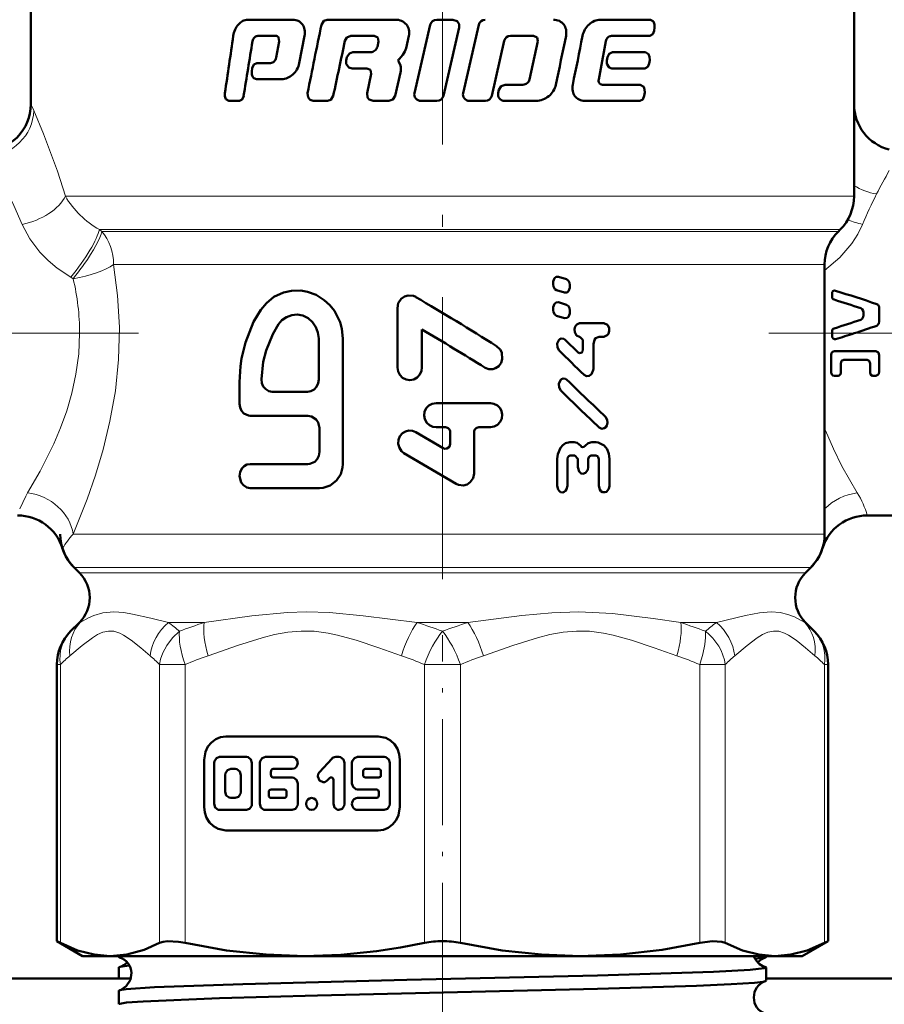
# Model space of a CAD drawing. Extents: x -1595 to 1972, y -1605 to 604.
# Tile 33 of 53: x 134 to 170, y -67 to -25. Entities that reach past the tile are written whole.
import ezdxf

# ---------------------------------------------------------------- set-up
doc = ezdxf.new("R2010")
doc.units = 0
doc.linetypes.add('DASHDOT', pattern=[18.5, 12, -3, 0.5, -3])

msp = doc.modelspace()

# ---------------------------------------------------------------- linework, layer by layer
at = {"color": 7, "linetype": 'DASHDOT', "lineweight": 18}
for p, q in [((151.565, -18.694), (151.565, -54.386)), ((138.638, -38.73), (109.104, -38.73)), ((165.44, -38.73), (193.94, -38.73)), ((151.565, -63.838), (151.565, -90.448))]:
    msp.add_line(p, q, dxfattribs=at)
at = {"color": 7, "lineweight": 50}
for p, q in [((134.065, -21.677), (134.065, -28.98)), ((169.065, -21.677), (169.065, -28.98)), ((169.065, -32.901), (169.065, -21.677)), ((143.28, -25.386), (145.206, -25.386)), ((146.664, -25.386), (149.55, -25.386)), ((151.32, -25.386), (152.004, -25.386)), ((158.276, -25.386), (160.408, -25.386)), ((151.047, -25.6), (150.375, -28.509)), ((151.604, -28.63), (152.277, -25.721)), ((153.111, -25.6), (152.441, -28.508)), ((160.563, -25.86), (160.583, -25.72)), ((143.71, -26.075), (144.47, -26.075)), ((144.625, -26.307), (144.498, -27)), ((144.599, -26.142), (144.625, -26.307)), ((145.476, -27.23), (145.706, -26.077)), ((147.676, -26.075), (148.661, -26.075)), ((148.661, -26.075), (148.819, -26.142)), ((148.851, -26.307), (148.797, -26.539)), ((148.819, -26.142), (148.851, -26.307)), ((150.022, -26.594), (150.142, -26.077)), ((153.661, -28.63), (154.192, -26.288)), ((154.457, -26.075), (155.443, -26.075)), ((155.626, -26.306), (155.272, -27.928)), ((155.443, -26.075), (155.596, -26.142)), ((155.596, -26.142), (155.626, -26.306)), ((158.296, -27.461), (158.509, -26.306)), ((158.749, -26.075), (160.387, -26.075)), ((147.756, -26.77), (148.506, -26.77)), ((158.794, -26.77), (160.197, -26.77)), ((143.676, -27.232), (144.26, -27.232)), ((147.5, -26.983), (147.47, -27.124)), ((149.78, -27.341), (149.705, -27.181)), ((149.72, -27.06), (149.885, -26.884)), ((158.581, -26.983), (158.555, -27.124)), ((160.355, -27.246), (160.377, -27.106)), ((143.479, -27.447), (143.457, -27.587)), ((147.725, -27.459), (148.351, -27.459)), ((148.351, -27.459), (148.508, -27.526)), ((148.508, -27.526), (148.54, -27.69)), ((149.554, -28.63), (149.783, -27.631)), ((158.211, -27.924), (158.296, -27.461)), ((158.768, -27.459), (160.175, -27.459)), ((143.653, -27.921), (144.729, -27.921)), ((148.54, -27.69), (148.358, -28.509)), ((153.967, -28.367), (153.935, -28.508)), ((154.233, -28.154), (154.986, -28.154)), ((158.369, -28.155), (159.979, -28.155)), ((160.142, -28.631), (160.164, -28.49)), ((142.486, -28.844), (142.929, -28.844)), ((146.067, -28.844), (146.674, -28.844)), ((148.62, -28.844), (149.286, -28.844)), ((150.647, -28.844), (151.331, -28.844)), ((152.713, -28.844), (153.392, -28.844)), ((154.201, -28.844), (155.547, -28.844)), ((157.616, -28.844), (159.957, -28.844)), ((168.401, -34.394), (168.479, -34.316)), ((167.815, -35.808), (167.815, -47.28)), ((156.838, -36.425), (156.506, -36.323)), ((156.275, -36.567), (156.275, -36.653)), ((156.986, -36.755), (156.986, -36.668)), ((156.42, -36.896), (156.751, -36.998)), ((168.132, -36.974), (168.132, -37.177)), ((149.651, -37.66), (149.651, -40.19)), ((156.275, -37.655), (156.275, -37.742)), ((156.838, -37.514), (156.506, -37.412)), ((170.14, -38.227), (170.14, -37.668)), ((156.42, -37.985), (156.751, -38.087)), ((156.986, -37.844), (156.986, -37.757)), ((169.472, -37.968), (169.472, -37.851)), ((157.399, -38.306), (158.434, -38.306)), ((146.303, -40.702), (146.303, -38.958)), ((147.333, -44.293), (147.333, -38.958)), ((150.692, -40.19), (150.692, -38.568)), ((157.412, -38.877), (157.399, -38.877)), ((158.434, -38.876), (158.233, -38.876)), ((168.132, -38.73), (168.132, -38.649)), ((168.132, -38.857), (168.132, -38.73)), ((157.338, -39.543), (156.785, -39.007)), ((157.535, -39.035), (157.536, -39.416)), ((157.984, -40.239), (157.983, -39.193)), ((168.097, -40.393), (168.097, -39.643)), ((168.237, -39.487), (169.986, -39.487)), ((170.14, -40.355), (170.14, -39.681)), ((168.501, -40.418), (168.501, -40.013)), ((169.62, -39.859), (168.639, -39.859)), ((169.747, -40.418), (169.747, -40.013)), ((168.386, -40.545), (168.237, -40.545)), ((169.986, -40.545), (169.852, -40.545)), ((142.941, -40.805), (142.941, -41.728)), ((144.321, -41.215), (145.823, -41.215)), ((151.292, -41.704), (153.611, -41.704)), ((143.387, -42.241), (145.846, -42.241)), ((151.696, -42.731), (151.292, -42.731)), ((153.108, -42.731), (153.611, -42.731)), ((146.338, -42.754), (146.338, -43.78)), ((151.595, -43.619), (150.434, -42.934)), ((151.898, -42.937), (151.898, -43.44)), ((152.907, -44.692), (152.907, -42.937)), ((156.986, -43.365), (157.17, -43.365)), ((157.912, -43.363), (158.1, -43.363)), ((149.93, -43.827), (152.151, -45.14)), ((157.195, -43.935), (156.999, -43.935)), ((158.088, -43.934), (157.888, -43.934)), ((143.387, -44.293), (145.846, -44.293)), ((156.444, -44.079), (156.445, -45.219)), ((156.878, -45.219), (156.877, -44.094)), ((157.318, -44.093), (157.318, -44.426)), ((157.764, -44.425), (157.764, -44.093)), ((158.213, -44.092), (158.214, -45.216)), ((158.667, -45.216), (158.666, -44.075)), ((143.387, -45.319), (146.338, -45.319)), ((169.631, -46.48), (176.065, -46.48)), ((135.901, -48.694), (136.126, -48.919)), ((167.005, -48.919), (167.229, -48.694)), ((136.126, -51.04), (135.755, -51.411)), ((136.126, -51.04), (135.755, -51.411)), ((167.005, -51.04), (167.375, -51.411)), ((167.005, -51.04), (167.375, -51.411)), ((135.169, -64.597), (135.169, -52.825)), ((167.961, -64.597), (167.961, -52.825)), ((167.961, -64.597), (167.961, -52.825)), ((148.832, -55.886), (142.353, -55.886)), ((141.429, -56.886), (141.429, -58.886)), ((143.229, -56.757), (142.092, -56.757)), ((145.175, -56.757), (144.037, -56.757)), ((146.86, -56.832), (146.335, -57.4)), ((147.166, -56.757), (147.027, -56.757)), ((149.093, -56.757), (147.956, -56.757)), ((149.756, -58.886), (149.756, -56.886)), ((141.855, -57.014), (141.855, -58.758)), ((142.755, -57.27), (142.565, -57.27)), ((143.466, -58.758), (143.466, -57.014)), ((143.8, -57.014), (143.8, -58.758)), ((144.274, -57.527), (144.274, -57.373)), ((144.369, -57.27), (145.175, -57.27)), ((147.403, -58.758), (147.403, -57.014)), ((147.719, -57.014), (147.719, -57.886)), ((148.193, -57.373), (148.193, -57.527)), ((148.856, -57.27), (148.288, -57.27)), ((148.951, -57.527), (148.951, -57.373)), ((149.33, -58.758), (149.33, -57.014)), ((142.329, -57.527), (142.329, -58.245)), ((142.992, -58.245), (142.992, -57.527)), ((145.175, -57.629), (144.369, -57.629)), ((146.67, -57.763), (146.768, -57.658)), ((146.929, -57.73), (146.929, -58.758)), ((148.288, -57.629), (148.856, -57.629)), ((144.843, -58.142), (144.277, -58.142)), ((145.412, -58.758), (145.412, -57.886)), ((147.956, -58.142), (148.761, -58.142)), ((142.565, -58.501), (142.755, -58.501)), ((144.183, -58.245), (144.183, -58.399)), ((144.277, -58.501), (144.843, -58.501)), ((144.938, -58.399), (144.938, -58.245)), ((148.761, -58.501), (147.956, -58.501)), ((148.856, -58.245), (148.856, -58.399)), ((142.092, -59.014), (143.229, -59.014)), ((144.037, -59.014), (145.175, -59.014)), ((147.956, -59.014), (149.093, -59.014)), ((142.353, -59.886), (148.832, -59.886)), ((135.169, -64.597), (135.322, -64.675)), ((136.265, -65.23), (135.169, -64.597)), ((166.865, -65.23), (167.961, -64.597)), ((167.809, -64.675), (167.961, -64.597)), ((136.265, -65.23), (137.43, -65.23)), ((137.43, -65.23), (145.71, -65.23)), ((137.806, -65.273), (137.806, -65.23)), ((145.71, -65.23), (151.565, -65.23)), ((151.565, -65.23), (157.42, -65.23)), ((157.42, -65.23), (165.701, -65.23)), ((164.866, -65.356), (165.283, -65.298)), ((165.325, -65.273), (165.325, -65.23)), ((165.701, -65.23), (166.865, -65.23)), ((137.806, -66.18), (137.806, -65.716)), ((165.325, -66.278), (165.325, -65.716)), ((117.565, -66.18), (138.318, -66.18)), ((165.325, -66.18), (185.565, -66.18)), ((137.806, -67.284), (137.806, -66.711))]:
    msp.add_line(p, q, dxfattribs=at)
at = {"color": 7, "lineweight": 18}
for p, q in [((134.065, -28.98), (134.187, -29.254)), ((135.533, -32.901), (169.065, -32.901)), ((136.978, -34.316), (168.479, -34.316)), ((136.978, -34.316), (137.08, -34.394)), ((137.08, -34.394), (168.401, -34.394)), ((137.584, -35.808), (137.791, -35.808)), ((137.791, -35.808), (165.13, -35.808)), ((165.13, -35.808), (167.815, -35.808)), ((135.864, -36.408), (135.758, -36.345)), ((167.815, -42.787), (167.846, -42.864)), ((167.846, -42.864), (167.816, -42.871)), ((135.86, -47.28), (167.815, -47.28)), ((167.229, -48.694), (135.901, -48.694)), ((136.126, -48.919), (167.005, -48.919)), ((136.163, -51.04), (136.126, -51.04)), ((139.914, -51.04), (141.435, -51.04)), ((150.489, -51.04), (152.641, -51.04)), ((161.695, -51.04), (163.217, -51.04)), ((166.967, -51.04), (167.005, -51.04)), ((135.746, -51.42), (135.755, -51.411)), ((135.755, -51.411), (135.781, -51.386)), ((167.335, -51.372), (167.375, -51.411)), ((167.375, -51.411), (167.407, -51.444)), ((135.169, -52.825), (135.322, -52.825)), ((135.322, -52.825), (135.322, -64.675)), ((139.538, -64.675), (139.538, -52.825)), ((139.538, -52.825), (140.62, -52.825)), ((140.62, -52.825), (140.62, -64.675)), ((150.8, -64.675), (150.8, -52.825)), ((151.565, -52.825), (150.8, -52.825)), ((152.331, -52.825), (151.565, -52.825)), ((152.331, -52.825), (152.331, -64.675)), ((162.51, -64.675), (162.51, -52.825)), ((162.51, -52.825), (163.592, -52.825)), ((163.592, -52.825), (163.592, -64.675)), ((167.809, -64.675), (167.809, -52.825)), ((167.809, -52.825), (167.961, -52.825))]:
    msp.add_line(p, q, dxfattribs=at)
at = {"color": 7, "linetype": 'DASHDOT', "lineweight": 18, "ltscale": 0.376445}
msp.add_line((151.565, -66.628), (151.565, -51.571), dxfattribs=at)
at = {"color": 7, "lineweight": 50}
for points in [[(146.664, -25.386), (146.519, -25.436), (146.42, -25.6)], [(152.277, -25.721), (152.269, -25.574), (152.185, -25.452), (152.004, -25.386)], [(160.583, -25.72), (160.58, -25.587), (160.535, -25.467), (160.408, -25.386)], [(160.387, -26.075), (160.507, -26.005), (160.563, -25.86)], [(147.421, -26.289), (147.498, -26.148), (147.676, -26.075)], [(147.756, -26.77), (147.606, -26.82), (147.5, -26.983)], [(158.794, -26.77), (158.654, -26.835), (158.581, -26.983)], [(160.377, -27.106), (160.375, -26.972), (160.328, -26.851), (160.197, -26.77)], [(143.676, -27.232), (143.543, -27.299), (143.479, -27.447)], [(147.47, -27.124), (147.476, -27.269), (147.591, -27.42), (147.725, -27.459)], [(158.555, -27.124), (158.559, -27.262), (158.65, -27.416), (158.768, -27.459)], [(143.457, -27.587), (143.46, -27.722), (143.489, -27.806), (143.542, -27.875), (143.653, -27.921)], [(160.175, -27.459), (160.298, -27.391), (160.355, -27.246)], [(154.233, -28.154), (154.063, -28.214), (153.967, -28.367)], [(160.164, -28.49), (160.162, -28.357), (160.122, -28.247), (159.979, -28.155)], [(142.317, -28.508), (142.319, -28.64), (142.361, -28.761), (142.486, -28.844)], [(142.929, -28.844), (143.053, -28.775), (143.113, -28.63)], [(145.831, -28.509), (145.852, -28.695), (145.94, -28.803), (146.067, -28.844)], [(146.674, -28.844), (146.819, -28.793), (146.92, -28.63)], [(148.358, -28.509), (148.384, -28.7), (148.444, -28.776), (148.62, -28.844)], [(149.286, -28.844), (149.457, -28.784), (149.554, -28.63)], [(159.957, -28.844), (160.082, -28.776), (160.142, -28.631)], [(156.506, -36.323), (156.395, -36.334), (156.335, -36.383), (156.278, -36.528), (156.275, -36.567)], [(156.986, -36.668), (156.973, -36.577), (156.932, -36.494), (156.838, -36.425)], [(156.275, -36.653), (156.288, -36.744), (156.346, -36.85), (156.42, -36.896)], [(156.751, -36.998), (156.863, -36.988), (156.924, -36.939), (156.983, -36.794), (156.986, -36.755)], [(147.333, -38.958), (147.283, -38.535), (147.214, -38.257), (146.969, -37.776), (146.771, -37.531), (146.542, -37.321), (146.19, -37.101), (145.82, -36.964), (145.546, -36.915), (145.143, -36.919), (144.813, -36.99), (144.402, -37.178), (144.083, -37.446), (143.843, -37.727)], [(150.431, -37.186), (150.33, -37.14), (150.109, -37.118), (149.949, -37.165), (149.812, -37.262), (149.688, -37.447), (149.651, -37.66)], [(156.506, -37.412), (156.395, -37.422), (156.335, -37.472), (156.278, -37.617), (156.275, -37.655)], [(156.986, -37.757), (156.973, -37.666), (156.932, -37.583), (156.838, -37.514)], [(169.472, -37.851), (169.461, -37.781), (169.413, -37.701), (169.354, -37.665)], [(170.032, -37.489), (170.088, -37.526), (170.131, -37.602), (170.14, -37.668)], [(143.843, -37.727), (143.537, -38.247), (143.188, -39.117), (143.025, -39.809), (142.98, -40.125), (142.941, -40.805)], [(146.303, -38.958), (146.273, -38.704), (146.184, -38.464), (146.041, -38.255), (145.853, -38.09), (145.633, -37.98), (145.394, -37.934), (145.155, -37.954), (144.93, -38.038), (144.735, -38.178), (144.596, -38.342)], [(156.275, -37.742), (156.288, -37.832), (156.346, -37.938), (156.42, -37.985)], [(156.751, -38.087), (156.863, -38.077), (156.924, -38.028), (156.983, -37.882), (156.986, -37.844)], [(169.354, -38.155), (169.413, -38.118), (169.461, -38.037), (169.472, -37.968)], [(144.596, -38.342), (144.346, -38.765), (144.065, -39.459), (143.944, -39.946), (143.866, -40.688)], [(157.399, -38.306), (157.279, -38.351), (157.213, -38.436), (157.179, -38.554), (157.188, -38.677), (157.265, -38.818), (157.399, -38.877)], [(158.434, -38.876), (158.574, -38.815), (158.622, -38.749), (158.658, -38.629), (158.65, -38.504), (158.582, -38.375), (158.434, -38.306)], [(170.14, -38.227), (170.123, -38.314), (170.032, -38.407)], [(156.785, -39.007), (156.721, -38.963), (156.619, -38.954), (156.559, -38.979), (156.51, -39.023), (156.445, -39.17), (156.451, -39.33), (156.525, -39.463)], [(157.412, -38.877), (157.533, -39.013), (157.535, -39.035)], [(157.983, -39.193), (158.026, -39.016), (158.079, -38.943), (158.233, -38.876)], [(168.28, -38.983), (168.235, -38.986), (168.174, -38.958), (168.139, -38.9), (168.132, -38.857)], [(153.38, -40.195), (153.533, -40.256), (153.707, -40.259), (153.822, -40.221), (153.958, -40.123), (154.055, -39.986), (154.105, -39.829), (154.085, -39.555), (154.016, -39.416), (153.87, -39.274)], [(157.536, -39.416), (157.514, -39.507), (157.485, -39.543), (157.447, -39.568), (157.389, -39.571), (157.338, -39.543)], [(168.097, -39.643), (168.11, -39.575), (168.152, -39.519), (168.237, -39.487)], [(169.986, -39.487), (170.102, -39.553), (170.14, -39.681)], [(149.651, -40.19), (149.678, -40.353), (149.751, -40.502), (149.867, -40.621), (150.016, -40.697), (150.181, -40.722), (150.345, -40.691), (150.491, -40.61), (150.603, -40.487), (150.671, -40.334), (150.692, -40.19)], [(168.639, -39.859), (168.538, -39.908), (168.501, -40.013)], [(169.747, -40.013), (169.714, -39.909), (169.62, -39.859)], [(157.586, -40.493), (157.689, -40.551), (157.805, -40.544), (157.901, -40.474), (157.98, -40.297), (157.984, -40.239)], [(168.237, -40.545), (168.171, -40.527), (168.11, -40.459), (168.097, -40.393)], [(168.501, -40.418), (168.49, -40.473), (168.441, -40.53), (168.386, -40.545)], [(169.852, -40.545), (169.774, -40.503), (169.747, -40.418)], [(170.14, -40.355), (170.116, -40.458), (170.084, -40.502), (169.986, -40.545)], [(143.866, -40.688), (143.885, -40.848), (143.948, -40.996), (144.05, -41.114), (144.18, -41.19), (144.321, -41.215)], [(145.823, -41.215), (145.97, -41.19), (146.106, -41.116), (146.212, -41.002), (146.28, -40.857), (146.303, -40.702)], [(156.86, -40.714), (156.795, -40.671), (156.694, -40.661), (156.634, -40.686), (156.584, -40.73), (156.518, -40.876), (156.525, -41.038), (156.599, -41.17)], [(142.941, -41.728), (142.964, -41.888), (143.026, -42.031), (143.126, -42.145), (143.32, -42.235), (143.387, -42.241)], [(151.292, -41.704), (151.134, -41.731), (150.991, -41.805), (150.879, -41.922), (150.808, -42.07), (150.787, -42.231), (150.817, -42.391), (150.895, -42.535), (151.013, -42.646), (151.161, -42.713), (151.292, -42.731)], [(153.611, -42.731), (153.77, -42.703), (153.913, -42.627), (154.025, -42.505), (154.093, -42.352), (154.11, -42.189), (154.082, -42.047), (154.016, -41.916), (153.903, -41.801), (153.755, -41.727), (153.611, -41.704)], [(145.846, -42.241), (145.997, -42.267), (146.195, -42.392), (146.285, -42.524), (146.338, -42.754)], [(158.227, -42.736), (158.342, -42.792), (158.443, -42.774), (158.507, -42.727), (158.554, -42.66), (158.587, -42.539), (158.576, -42.414), (158.498, -42.279)], [(150.434, -42.934), (150.289, -42.878), (150.134, -42.868), (149.989, -42.904), (149.861, -42.984), (149.758, -43.103), (149.693, -43.262), (149.683, -43.441), (149.732, -43.611), (149.824, -43.743), (149.93, -43.827)], [(151.898, -43.44), (151.86, -43.56), (151.758, -43.636), (151.672, -43.644), (151.595, -43.619)], [(156.986, -43.365), (156.8, -43.408), (156.678, -43.49), (156.581, -43.603), (156.465, -43.88), (156.444, -44.079)], [(157.447, -43.525), (157.297, -43.394), (157.17, -43.365)], [(157.632, -43.525), (157.582, -43.569), (157.517, -43.576), (157.477, -43.557), (157.447, -43.525)], [(157.912, -43.364), (157.755, -43.408), (157.632, -43.525)], [(158.666, -44.075), (158.64, -43.864), (158.564, -43.668), (158.437, -43.504), (158.186, -43.372), (158.1, -43.363)], [(146.338, -43.78), (146.313, -43.94), (146.242, -44.084), (146.132, -44.197), (145.92, -44.287), (145.846, -44.293)], [(156.877, -44.094), (156.897, -44.007), (156.939, -43.955), (156.999, -43.935)], [(157.195, -43.935), (157.316, -44.071), (157.318, -44.093)], [(157.764, -44.093), (157.784, -44.004), (157.828, -43.953), (157.888, -43.934)], [(158.088, -43.934), (158.154, -43.957), (158.192, -44.003), (158.213, -44.092)], [(143.387, -44.293), (143.253, -44.317), (143.141, -44.378), (143.034, -44.491), (142.963, -44.647), (142.941, -44.814), (143.009, -45.078), (143.1, -45.2), (143.242, -45.292), (143.387, -45.319)], [(146.338, -45.319), (146.494, -45.306), (146.795, -45.204), (147.061, -44.997), (147.239, -44.724), (147.322, -44.438), (147.333, -44.293)], [(152.151, -45.14), (152.248, -45.184), (152.46, -45.206), (152.614, -45.162), (152.747, -45.071), (152.868, -44.894), (152.907, -44.692)], [(157.318, -44.426), (157.376, -44.618), (157.466, -44.694), (157.54, -44.711)], [(157.54, -44.711), (157.649, -44.674), (157.743, -44.545), (157.764, -44.425)], [(156.445, -45.219), (156.479, -45.374), (156.524, -45.44), (156.588, -45.487), (156.69, -45.501), (156.74, -45.484), (156.803, -45.434), (156.847, -45.367), (156.878, -45.219)], [(158.214, -45.216), (158.254, -45.378), (158.305, -45.444), (158.373, -45.488), (158.472, -45.498), (158.541, -45.471), (158.643, -45.346), (158.667, -45.216)], [(142.353, -55.886), (142.132, -55.915), (141.923, -56.002), (141.739, -56.139), (141.591, -56.32), (141.487, -56.537), (141.429, -56.886)], [(149.756, -56.886), (149.729, -56.646), (149.649, -56.42), (149.522, -56.221), (149.354, -56.061), (149.154, -55.948), (148.832, -55.886)], [(142.092, -56.757), (141.955, -56.804), (141.866, -56.936), (141.855, -57.014)], [(143.466, -57.014), (143.42, -56.862), (143.298, -56.769), (143.229, -56.757)], [(144.037, -56.757), (143.9, -56.805), (143.812, -56.935), (143.8, -57.014)], [(147.403, -57.014), (147.357, -56.862), (147.236, -56.769), (147.166, -56.757)], [(147.956, -56.757), (147.819, -56.804), (147.73, -56.936), (147.719, -57.014)], [(149.33, -57.014), (149.285, -56.862), (149.163, -56.769), (149.093, -56.757)], [(142.565, -57.27), (142.426, -57.319), (142.34, -57.447), (142.329, -57.527)], [(142.992, -57.527), (142.947, -57.376), (142.828, -57.283), (142.755, -57.27)], [(146.335, -57.4), (146.285, -57.481), (146.266, -57.597), (146.337, -57.765), (146.492, -57.838), (146.565, -57.829), (146.67, -57.763)], [(145.412, -57.886), (145.366, -57.734), (145.244, -57.641), (145.175, -57.629)], [(147.719, -57.886), (147.765, -58.037), (147.886, -58.131), (147.956, -58.142)], [(142.329, -58.245), (142.374, -58.396), (142.492, -58.489), (142.565, -58.501)], [(142.755, -58.501), (142.894, -58.452), (142.98, -58.324), (142.992, -58.245)], [(141.429, -58.886), (141.457, -59.126), (141.537, -59.351), (141.663, -59.551), (141.831, -59.711), (142.032, -59.823), (142.353, -59.886)], [(141.855, -58.758), (141.9, -58.909), (142.022, -59.003), (142.092, -59.014)], [(143.229, -59.014), (143.366, -58.967), (143.455, -58.836), (143.466, -58.758)], [(143.8, -58.758), (143.846, -58.909), (143.968, -59.003), (144.037, -59.014)], [(145.175, -59.014), (145.311, -58.967), (145.4, -58.836), (145.412, -58.758)], [(146.929, -58.758), (146.975, -58.91), (147.097, -59.003), (147.166, -59.014)], [(147.166, -59.014), (147.303, -58.967), (147.392, -58.836), (147.403, -58.758)], [(148.832, -59.886), (149.054, -59.856), (149.262, -59.77), (149.447, -59.632), (149.594, -59.451), (149.698, -59.234), (149.756, -58.886)], [(149.093, -59.014), (149.23, -58.967), (149.319, -58.836), (149.33, -58.758)], [(135.322, -64.675), (136.054, -64.989), (136.751, -65.17), (137.43, -65.23)], [(137.43, -65.23), (138.143, -65.165), (138.876, -64.964), (139.538, -64.675)], [(139.538, -64.675), (139.683, -64.625), (139.867, -64.6), (140.336, -64.625), (140.62, -64.675)], [(140.62, -64.675), (142.389, -64.989), (144.07, -65.17), (145.71, -65.23)], [(145.71, -65.23), (147.24, -65.178), (148.768, -65.025), (149.786, -64.87), (150.8, -64.675)], [(152.331, -64.675), (154.099, -64.989), (155.781, -65.17), (157.42, -65.23)], [(157.42, -65.23), (159.142, -65.164), (160.912, -64.964), (162.51, -64.675)], [(162.51, -64.675), (163.044, -64.6), (163.448, -64.625), (163.592, -64.675)], [(163.592, -64.675), (164.326, -64.989), (165.022, -65.17), (165.701, -65.23)], [(165.701, -65.23), (166.38, -65.171), (167.076, -64.989), (167.809, -64.675)], [(137.806, -65.273), (137.807, -65.268), (137.81, -65.265), (137.82, -65.259), (137.844, -65.249), (137.93, -65.23)], [(137.847, -65.298), (137.819, -65.287), (137.81, -65.281), (137.806, -65.276), (137.806, -65.273)], [(165.283, -65.298), (165.312, -65.287), (165.32, -65.281), (165.324, -65.276), (165.325, -65.273)], [(137.806, -65.716), (137.806, -65.713), (137.811, -65.707), (137.821, -65.701), (137.855, -65.689)], [(158.162, -66.055), (163.087, -65.899), (164.654, -65.815), (165.248, -65.749), (165.301, -65.734), (165.316, -65.727), (165.322, -65.722), (165.324, -65.72), (165.325, -65.716)], [(165.325, -65.716), (165.324, -65.713), (165.319, -65.707), (165.309, -65.701), (165.275, -65.689)], [(138.341, -65.952), (138.3, -66.236), (138.121, -66.519), (137.871, -66.678), (137.847, -66.686)], [(137.847, -66.686), (138.115, -66.644), (139.326, -66.561), (143.084, -66.424), (150.044, -66.249), (158.162, -66.055)], [(158.162, -66.621), (162.372, -66.492), (163.84, -66.428), (164.84, -66.364), (165.196, -66.322), (165.29, -66.301)], [(137.806, -67.284), (137.807, -67.28), (137.81, -67.276), (137.819, -67.27), (137.842, -67.261), (138.131, -67.214), (138.833, -67.16), (142.081, -67.025), (146.256, -66.908), (158.162, -66.621)], [(137.806, -66.711), (137.806, -66.708), (137.81, -66.703), (137.818, -66.697), (137.847, -66.686)]]:
    msp.add_lwpolyline(points, dxfattribs=at)
at = {"color": 7, "lineweight": 18}
for points in [[(134.187, -29.254), (134.601, -30.237), (135.195, -31.835), (135.533, -32.901)], [(133.7, -34.097), (133.347, -33.297), (132.986, -32.573), (132.389, -31.508), (132.201, -31.198)], [(135.758, -36.345), (135.176, -35.953), (134.795, -35.632), (134.452, -35.282), (134.018, -34.708), (133.7, -34.097)], [(169.43, -34.097), (169.23, -34.51), (168.975, -34.91), (168.468, -35.505), (167.815, -36.057)], [(137.584, -35.808), (137.754, -37.121), (137.826, -38.477), (137.793, -39.846), (137.656, -41.182), (137.429, -42.477), (137.139, -43.68), (136.814, -44.768), (136.461, -45.783), (135.86, -47.28)], [(133.927, -45.526), (134.46, -44.602), (135.043, -43.43), (135.327, -42.758), (135.587, -42.036), (135.808, -41.281), (135.982, -40.476), (136.099, -39.609), (136.138, -38.73)], [(167.846, -42.864), (168.189, -43.653), (168.552, -44.381), (169.203, -45.526)], [(133.59, -46.207), (133.854, -45.656), (133.927, -45.526)], [(136.163, -51.04), (136.519, -50.839), (136.736, -50.746), (137.127, -50.632), (137.592, -50.587)], [(137.592, -50.587), (138.013, -50.618), (138.383, -50.681), (139.163, -50.859), (139.914, -51.04)], [(141.435, -51.04), (143.465, -50.747), (144.977, -50.609), (145.785, -50.587)], [(145.785, -50.587), (146.762, -50.618), (148.193, -50.747), (150.489, -51.04)], [(152.641, -51.04), (154.947, -50.746), (156.221, -50.628), (157.364, -50.587)], [(157.364, -50.587), (158.79, -50.653), (160.522, -50.862), (161.695, -51.04)], [(163.217, -51.04), (164.447, -50.745), (165.053, -50.627), (165.546, -50.587)], [(165.546, -50.587), (165.927, -50.618), (166.252, -50.696), (166.534, -50.803), (166.967, -51.04)], [(139.133, -52.455), (138.735, -52.118), (138.334, -51.796), (138.009, -51.577), (137.844, -51.493), (137.593, -51.413), (137.365, -51.4), (137.129, -51.449), (136.896, -51.552), (136.678, -51.686), (136.245, -52.018), (135.726, -52.455)], [(140.386, -51.411), (140.084, -51.691), (139.842, -52.011), (139.681, -52.321), (139.583, -52.604), (139.538, -52.825)], [(149.823, -52.455), (148.86, -52.118), (147.894, -51.796), (147.107, -51.577), (146.71, -51.493), (146.104, -51.413), (145.555, -51.4), (144.984, -51.449), (144.421, -51.552), (143.896, -51.686), (142.851, -52.018), (141.598, -52.455)], [(161.533, -52.455), (160.57, -52.118), (159.604, -51.796), (158.818, -51.577), (158.42, -51.493), (157.814, -51.413), (157.265, -51.4), (156.694, -51.449), (156.131, -51.552), (155.606, -51.686), (154.561, -52.018), (153.308, -52.455)], [(162.51, -52.825), (162.643, -52.39), (162.727, -51.975), (162.754, -51.675), (162.745, -51.411)], [(167.404, -52.455), (167.005, -52.118), (166.605, -51.796), (166.279, -51.577), (166.115, -51.493), (165.864, -51.413), (165.636, -51.4), (165.4, -51.449), (165.167, -51.552), (164.949, -51.686), (164.516, -52.018), (163.997, -52.455)]]:
    msp.add_lwpolyline(points, dxfattribs=at)
at = {"color": 7, "lineweight": 50}
for centre, radius, start, end in [((143.41, -26.053), 0.698, 118.648, 138.3853), ((143.283, -25.816), 0.429, 90.3796, 118.9359), ((145.213, -25.877), 0.49, 62.9414, 90.8066), ((145.208, -25.89), 0.504, 36.7117, 63.1025), ((149.561, -26.065), 0.679, 66.8678, 90.9164), ((149.597, -25.976), 0.582, 41.6795, 66.6746), ((151.316, -25.662), 0.275, 89.1109, 166.9741), ((153.378, -25.66), 0.273, 89.4247, 167.3589), ((156.294, -25.957), 0.57, 64.7254, 91.0241), ((156.309, -25.914), 0.525, 38.276, 64.2203), ((158.393, -26.25), 0.888, 114.3979, 131.885), ((158.281, -26.001), 0.615, 90.4446, 114.4784), ((143.632, -26.202), 0.967, 155.8929, 172.5603), ((143.573, -26.177), 0.903, 139.3445, 155.8358), ((145.153, -25.916), 0.563, 11.0898, 35.4859), ((144.98, -25.941), 0.738, 349.4144, 10.4597), ((617.596, -122.504), 481.038, 168.37832, 168.73183), ((149.632, -25.927), 0.523, 13.1635, 40.2222), ((149.523, -25.941), 0.633, 347.6123, 12.2146), ((156.28, -25.918), 0.551, 11.5745, 36.6994), ((156.103, -25.941), 0.729, 349.2773, 10.5953), ((158.313, -26.217), 0.803, 149.3997, 170.0237), ((158.434, -26.283), 0.941, 132.4723, 149.7346), ((474.69, -75.953), 335.742, 171.45687, 171.87621), ((492.046, -83.896), 353.283, 170.61815, 171.00002), ((143.815, -26.364), 0.331, 137.9785, 169.904), ((143.716, -26.266), 0.191, 91.7893, 139.723), ((144.477, -26.219), 0.143, 32.3577, 92.7757), ((710.904, -147.924), 576.462, 167.8188, 168.056805), ((154.456, -26.345), 0.269, 89.7996, 167.9327), ((-341.632, 76.472), 508.891, 348.13579, 348.37446), ((-287.221, 61.955), 453.372, 348.53592, 348.80355), ((158.828, -26.373), 0.325, 134.9517, 168.1808), ((158.755, -26.289), 0.214, 91.4217, 136.7535), ((148.506, -26.485), 0.285, 269.9966, 310.1194), ((148.495, -26.46), 0.312, 308.6956, 345.3235), ((149.177, -26.373), 0.873, 324.1514, 345.3606), ((144.253, -27.016), 0.216, 271.9111, 316.5287), ((144.178, -26.935), 0.326, 315.2376, 348.5104), ((144.644, -27.075), 0.847, 329.9476, 349.4919), ((149.776, -27.128), 0.0879, 129.3246, 216.2249), ((144.565, -27.029), 0.938, 312.6657, 329.8865), ((149.186, -27.491), 0.613, 346.7671, 14.1878), ((144.725, -27.323), 0.598, 270.2997, 294.7998), ((144.624, -27.086), 0.856, 294.3232, 312.3779), ((154.992, -27.858), 0.289, 306.9279, 346.0338), ((158.407, -27.978), 0.202, 164.7047, 212.9533), ((154.978, -27.854), 0.301, 271.6384, 308.5393), ((155.492, -27.925), 0.929, 309.594, 327.6325), ((155.533, -27.957), 0.877, 327.999, 347.1481), ((157.738, -28.299), 0.647, 167.0812, 191.0248), ((157.64, -28.319), 0.547, 190.9675, 216.1427), ((158.361, -28.006), 0.148, 213.2548, 272.9146), ((150.643, -28.568), 0.275, 167.4877, 270.794), ((151.335, -28.568), 0.275, 269.1104, 346.9538), ((152.709, -28.568), 0.275, 167.537, 270.7746), ((153.394, -28.571), 0.272, 269.4226, 347.5766), ((154.202, -28.57), 0.273, 166.9363, 269.7842), ((155.546, -28.077), 0.766, 270.0359, 291.8521), ((155.483, -27.904), 0.95, 291.4841, 309.2075), ((157.616, -28.315), 0.531, 218.0017, 243.1281), ((157.608, -28.325), 0.518, 243.4428, 270.8226), ((132.065, -28.98), 2, 269.9989, 0.0007), ((171.065, -28.98), 2, 179.9993, 255.5244), ((167.065, -32.901), 2, 315, 360), ((169.815, -35.808), 2, 134.9999, 180), ((77.976, -160.487), 143.013, 57.94847, 59.56046), ((168.231, -37.024), 0.11, 63.6512, 153.4953), ((168.257, -37.182), 0.124, 177.9824, 251.3366), ((154.673, -82.184), 47.26, 71.0344, 73.2665), ((152.268, -88.882), 53.992, 71.5513, 72.8175), ((168.26, -38.644), 0.126, 109.4203, 182.4235), ((149.674, 20.43), 61.802, 287.46068, 288.56806), ((154.016, 7.432), 48.557, 288.068, 289.259), ((74.949, -166.825), 148.952, 58.22708, 59.43567), ((145.085, 35.455), 77.968, 287.30673, 287.92047), ((217.87, 22.691), 87.329, 225.37571, 226.34556), ((245.205, 50.136), 126.723, 225.8007, 226.82531), ((231.547, 35.169), 106.981, 225.52689, 226.73659), ((151.695, -42.934), 0.202, 358.9408, 89.7784), ((153.11, -42.933), 0.202, 90.3302, 181.1568), ((133.499, -48.48), 2, 17.4522, 90.0026), ((169.631, -48.48), 2, 89.9974, 162.5478), ((137.315, -47.28), 2, 180, 224.9998), ((165.815, -47.28), 2, 315.0002, 360), ((137.315, -47.28), 2, 197.4537, 225), ((165.815, -47.28), 2, 315, 342.5463), ((135.065, -49.98), 1.5, 315, 45), ((168.065, -49.98), 1.5, 135, 225), ((137.169, -52.825), 2, 135, 180), ((137.169, -52.825), 2, 135, 180), ((165.961, -52.825), 2, 0, 45), ((165.961, -52.825), 2, 0, 45), ((147.029, -56.985), 0.228, 90.5034, 137.9633), ((144.374, -57.368), 0.099, 92.7194, 182.4973), ((148.292, -57.369), 0.099, 92.7495, 182.4757), ((148.852, -57.369), 0.099, 357.5221, 87.2398), ((144.374, -57.531), 0.099, 177.499, 267.2768), ((146.835, -57.719), 0.0913, 90.5034, 137.9633), ((146.83, -57.726), 0.099, 357.4988, 87.2772), ((148.292, -57.531), 0.099, 177.5221, 267.2398), ((148.852, -57.531), 0.099, 272.7495, 2.4757), ((144.282, -58.241), 0.099, 92.7495, 182.4757), ((144.838, -58.241), 0.099, 357.5221, 87.2398), ((148.757, -58.241), 0.099, 357.499, 87.2768), ((144.282, -58.403), 0.099, 177.5221, 267.2398), ((144.838, -58.403), 0.099, 272.7495, 2.4757), ((148.757, -58.403), 0.099, 272.7194, 2.4973), ((151.554, -68.326), 3.729, 89.8318, 101.6737), ((151.576, -68.326), 3.729, 78.3264, 90.1681), ((137.614, -65.985), 0.727, 2.6288, 71.2194), ((165.492, -65.007), 0.717, 198.1244, 252.3534), ((165.497, -65.957), 0.693, 107.9975, 138.9541), ((137.657, -65.037), 0.682, 286.9336, 317.0682), ((138.436, -68.549), 2.919, 93.6253, 101.4711), ((165.537, -66.987), 0.73, 109.8155, 180.6518), ((165.286, -66.255), 0.0457, 274.1483, 328.4829), ((165.536, -66.997), 0.73, 179.8586, 250.2518)]:
    msp.add_arc(centre, radius, start, end, dxfattribs=at)
at = {"color": 7, "lineweight": 18}
for centre, radius, start, end in [((188.884, -42.398), 21.159, 149.9701, 153.0313), ((170.474, -30.162), 2.679, 238.2326, 260.3595), ((138.902, -30.901), 3.919, 210.6991, 240.6014), ((185.661, -40.784), 17.554, 152.9555, 157.6084), ((170.138, -30.731), 3.44, 247.0687, 258.1209), ((127.539, -29.634), 10.732, 320.8669, 324.8807), ((126.038, -38.747), 10.1, 0.0991, 13.3937), ((169.469, -47.828), 2.317, 96.5814, 135.5459), ((165.945, -47.565), 3.843, 16.4062, 32.0351), ((140.029, -50.898), 5.52, 139.0513, 146.8576), ((139.614, -55.248), 5.441, 129.3559, 135.1646), ((135.986, -56.526), 6.747, 49.2926, 54.3913), ((146.979, -68.401), 18.224, 107.7111, 111.2104), ((144.726, -69.509), 19.347, 69.2976, 72.6677), ((158.405, -69.509), 19.347, 107.3323, 110.7024), ((156.151, -68.401), 18.224, 68.7896, 72.2889), ((167.145, -56.526), 6.747, 125.6087, 130.7074), ((163.517, -55.248), 5.441, 44.8354, 50.6441), ((139.514, -56.995), 5.913, 129.841, 135.1615), ((135.345, -56.995), 5.913, 44.8385, 50.159), ((147.105, -68.443), 16.91, 109.0079, 112.5497), ((144.315, -68.443), 16.91, 67.4503, 70.9921), ((158.815, -68.443), 16.91, 109.0079, 112.5497), ((156.025, -68.443), 16.91, 67.4503, 70.9921), ((167.785, -56.995), 5.913, 129.841, 135.1615), ((163.616, -56.995), 5.913, 44.8385, 50.159)]:
    msp.add_arc(centre, radius, start, end, dxfattribs=at)
for centre, major_axis, ratio, start_param, end_param in [((132.201, -29.254), (1.797, 0.878), 0.965578, 4.271437, 5.814526), ((133.7, -32.901), (1.901, 0.62), 0.578335, 4.525901, 5.769568), ((135.758, -35.73), (-1.191, -1.607), 0.189078, 1.321005, 2.76852), ((135.864, -35.808), (-1.191, -1.606), 0.183903, 1.706348, 2.766171), ((135.864, -35.808), (0, 2), 0.860354, 4.712389, 5.497787), ((135.864, -35.808), (1.966, 0.366), 0.295036, 4.657547, 5.720519), ((133.927, -47.28), (1.8, -0.872), 0.854078, 0.516239, 1.963331), ((137.574, -52.455), (1.277, -1.539), 0.880592, 3.24575, 4.081599), ((140.981, -52.455), (-1.277, -1.539), 0.880592, 4.50733, 5.343179), ((142.363, -52.455), (0.65, -1.891), 0.364753, 3.751886, 4.587735), ((150.588, -52.455), (-0.65, -1.891), 0.364753, 4.001194, 4.837043), ((152.542, -52.455), (0.65, -1.891), 0.364753, 1.446142, 2.281991), ((160.767, -52.455), (-0.65, -1.891), 0.364753, 1.695451, 2.5313), ((162.149, -52.455), (1.277, -1.539), 0.880592, 0.940006, 1.775856), ((165.556, -52.455), (-1.277, -1.539), 0.880592, 2.201586, 3.037435), ((137.169, -52.825), (1.414, -1.414), 0.862856, 3.141593, 4.000478), ((141.386, -52.825), (0.765, -1.848), 0.357407, 3.706528, 4.565414), ((151.565, -52.825), (-0.765, -1.848), 0.357407, 4.000478, 4.859364), ((151.565, -52.825), (0.765, -1.848), 0.357407, 1.423821, 2.282707), ((161.745, -52.825), (1.414, -1.414), 0.862856, 0.858886, 1.717772), ((165.961, -52.825), (1.414, 1.414), 0.862856, 5.4243, 6.283185)]:
    msp.add_ellipse(centre, major_axis=major_axis, ratio=ratio, start_param=start_param, end_param=end_param, dxfattribs=at)
at = {"color": 7, "lineweight": 50}
for centre, start_param, end_param in [((145.175, -57.014), 3.141593, 6.283185), ((147.956, -58.758), 0, 3.141593)]:
    msp.add_ellipse(centre, major_axis=(0, 0.257), ratio=0.92388, start_param=start_param, end_param=end_param, dxfattribs=at)
msp.add_ellipse((146.004, -58.758), major_axis=(0, 0.257), ratio=0.92388, dxfattribs=at)

doc.saveas('drawing.dxf')
